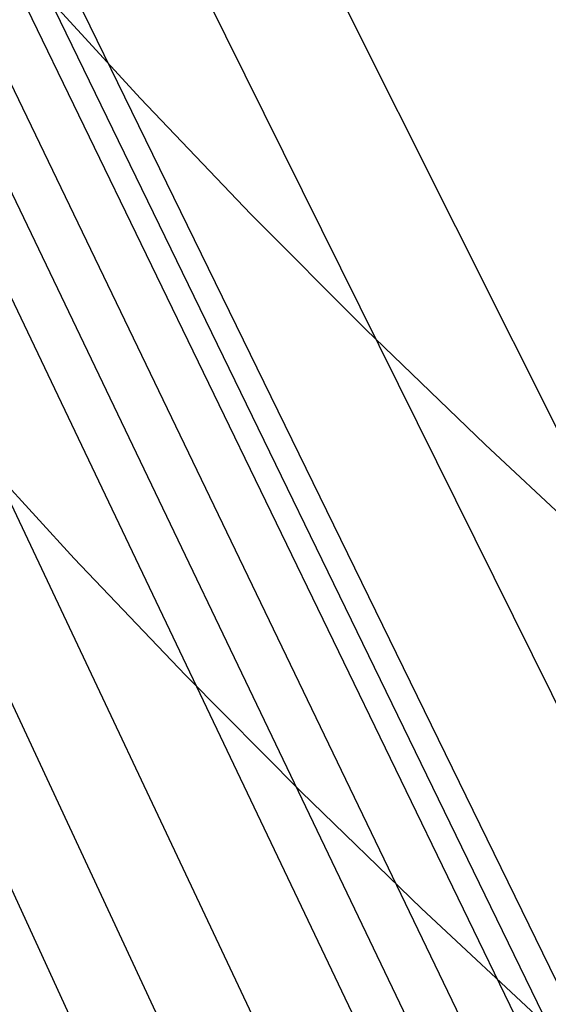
# Model space of a CAD drawing. Header units: millimetres. Extents: x 119 to 175.9, y -203.1 to -153.8.
# Tile 234 of 256: x 172.8 to 173.4, y -198.8 to -197.7. Entities that reach past the tile are written whole.
import ezdxf

# ---------------------------------------------------------------- set-up
doc = ezdxf.new("R2010")
doc.units = ezdxf.units.MM
doc.header["$MEASUREMENT"] = 0
doc.layers.add('Livello 03', color=5, linetype='Continuous', true_color=0x0000ff)

msp = doc.modelspace()

# ---------------------------------------------------------------- linework, layer by layer
at = {"layer": 'Livello 03'}
for p, q in [((174.4082, -200.2076, 53.1323), (172.4013, -196.1987, 44.8121)), ((174.3698, -200.4648, 53.0951), (172.3752, -196.4302, 44.7958)), ((174.3273, -200.7163, 53.0322), (172.3499, -196.6618, 44.7774)), ((174.3172, -200.7704, 53.0131), (172.3464, -196.7133, 44.7797)), ((174.3068, -200.8222, 52.9891), (172.3429, -196.7648, 44.7817)), ((174.2854, -200.9196, 52.9299), (172.3361, -196.8674, 44.7856)), ((174.2637, -201.0111, 52.8625), (172.3298, -196.9699, 44.79)), ((174.242, -201.0994, 52.7909), (172.3241, -197.0721, 44.7956)), ((174.1986, -201.2702, 52.6417), (172.3156, -197.2759, 44.8136)), ((174.1555, -201.4365, 52.4882), (172.3119, -197.4775, 44.8445)), ((174.1127, -201.6003, 52.3328), (172.3142, -197.6752, 44.892)), ((172.8045, -197.6732, 51.775), (172.9231, -197.8027, 52.0182)), ((172.9231, -197.8027, 52.0182), (173.0469, -197.9322, 52.2582)), ((173.0469, -197.9322, 52.2582), (173.1755, -198.0616, 52.4947)), ((173.1755, -198.0616, 52.4947), (173.3091, -198.1908, 52.7277)), ((172.7293, -198.1873, 51.8203), (172.8488, -198.3184, 52.0665)), ((173.3091, -198.1908, 52.7277), (173.4474, -198.3198, 52.9571)), ((172.8488, -198.3184, 52.0665), (172.9735, -198.4493, 52.3095)), ((172.9735, -198.4493, 52.3095), (173.1032, -198.5802, 52.549)), ((173.1032, -198.5802, 52.549), (173.2379, -198.7108, 52.7849)), ((173.2379, -198.7108, 52.7849), (173.3773, -198.841, 53.0172))]:
    msp.add_line(p, q, dxfattribs=at)

doc.saveas('drawing.dxf')
